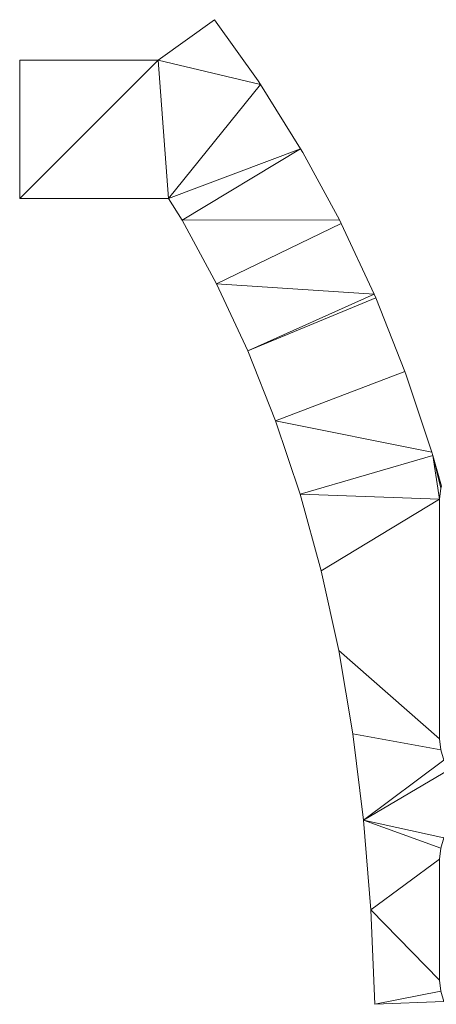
# Model space of a CAD drawing. Header units: millimetres. Extents: x -38221 to 49500, y -52000 to 43639.
# Tile 12 of 19: x 2000 to 8020, y 3364 to 17582. Entities that reach past the tile are written whole.
import ezdxf

# ---------------------------------------------------------------- set-up
doc = ezdxf.new("R2010")
doc.units = ezdxf.units.MM
doc.layers.add('A-ROOF-____-OTLN', color=132, linetype='Continuous', lineweight=9)

msp = doc.modelspace()

# ---------------------------------------------------------------- meshes
at = {"layer": 'A-ROOF-____-OTLN', "color": 10}
mesh = msp.add_polyface(dxfattribs=at)
corners = [(6815, 7272, 2900), (6610, 8473, 2900), (6355, 9626, 2900), (6051, 10731, 2900), (5698, 11789, 2900), (5296, 12801, 2900), (4846, 13766, 2900), (4348, 14686, 2900), (4152, 15000, 2900), (2000, 15000, 2900), (2000, 17000, 2900), (4000, 17000, 2900), (4813, 17582, 2900), (5445, 16700, 2900), (5480, 16648, 2900), (6060, 15720, 2900), (6092, 15666, 2900), (6619, 14692, 2900), (6646, 14639, 2900), (7121, 13619, 2900), (7144, 13566, 2900), (7567, 12501, 2900), (7586, 12449, 2900), (7957, 11338, 2900), (7972, 11287, 2900), (8093, 10848, 2900), (8083, 10817, 2900), (8068, 10661, 2900), (8068, 7197, 2900), (8083, 7040, 2900), (8129, 6890, 2900), (8203, 6752, 2900), (8302, 6631, 2900), (8423, 6531, 2900), (8562, 6457, 2900), (8712, 6412, 2900), (8868, 6397, 2900), (8939, 6397, 2900), (8956, 6261, 2900), (8868, 6261, 2900), (8712, 6245, 2900), (8562, 6200, 2900), (8423, 6126, 2900), (8302, 6026, 2900), (8203, 5905, 2900), (8129, 5767, 2900), (8083, 5617, 2900), (8068, 5461, 2900), (8068, 3711, 2900), (8083, 3555, 2900), (8129, 3405, 2900), (7130, 3364, 2900), (7075, 4728, 2900), (6970, 6024, 2900)]
mesh.append_faces([[corners[k] for k in face] for face in [(11, 9, 10), (51, 49, 50)]], dxfattribs={"vtx0": -1, "color": 10})
mesh.append_faces([[corners[k] for k in face] for face in [(19, 6, 18), (46, 53, 45), (33, 43, 32), (48, 52, 47)]], dxfattribs={"vtx0": -1, "vtx1": -1, "color": 10})
mesh.append_faces([[corners[k] for k in face] for face in [(11, 14, 8, 9)]], dxfattribs={"vtx0": -1, "vtx1": -1, "vtx3": -1, "color": 10})
mesh.append_faces([[corners[k] for k in face] for face in [(21, 4, 5, 20), (47, 52, 53, 46), (30, 53, 0, 29), (15, 7, 8, 14), (32, 43, 44, 31)]], dxfattribs={"vtx0": -1, "vtx2": -1, "color": 10})
mesh.append_faces([[corners[k] for k in face] for face in [(27, 2, 3, 24)]], dxfattribs={"vtx0": -1, "vtx2": -1, "vtx3": -1, "color": 10})
mesh.append_faces([[corners[k] for k in face] for face in [(4, 21, 22, 23)]], dxfattribs={"vtx0": -1, "vtx3": -1, "color": 10})
mesh.append_faces([[corners[k] for k in face] for face in [(16, 17, 7, 15), (26, 27, 24), (30, 31, 53)]], dxfattribs={"vtx1": -1, "vtx2": -1, "color": 10})
mesh.append_faces([[corners[k] for k in face] for face in [(44, 45, 53, 31)]], dxfattribs={"vtx1": -1, "vtx2": -1, "vtx3": -1, "color": 10})
mesh.append_faces([[corners[k] for k in face] for face in [(1, 2, 27, 28), (3, 4, 23, 24), (51, 52, 48, 49), (0, 1, 28, 29), (19, 20, 5, 6), (6, 7, 17, 18), (42, 43, 33, 34), (40, 41, 35, 36), (39, 40, 36, 37), (41, 42, 34, 35)]], dxfattribs={"vtx1": -1, "vtx3": -1, "color": 10})
mesh.append_faces([[corners[k] for k in face] for face in [(37, 38, 39), (24, 25, 26)]], dxfattribs={"vtx2": -1, "color": 10})
mesh.append_faces([[corners[k] for k in face] for face in [(11, 12, 13, 14)]], dxfattribs={"vtx3": -1, "color": 10})
mesh = msp.add_polyface(dxfattribs=at)
corners = [(6610, 8473, 3025), (6815, 7272, 3025), (6970, 6024, 3025), (7075, 4728, 3025), (7130, 3364, 3025), (8129, 3405, 3025), (8083, 3555, 3025), (8068, 3711, 3025), (8068, 5461, 3025), (8083, 5617, 3025), (8129, 5767, 3025), (8203, 5905, 3025), (8302, 6026, 3025), (8423, 6126, 3025), (8562, 6200, 3025), (8712, 6245, 3025), (8868, 6261, 3025), (8956, 6261, 3025), (8939, 6397, 3025), (8868, 6397, 3025), (8712, 6412, 3025), (8562, 6457, 3025), (8423, 6531, 3025), (8302, 6631, 3025), (8203, 6752, 3025), (8129, 6890, 3025), (8083, 7040, 3025), (8068, 7197, 3025), (8068, 10661, 3025), (8083, 10817, 3025), (8093, 10848, 3025), (7972, 11287, 3025), (7957, 11338, 3025), (7586, 12449, 3025), (7567, 12501, 3025), (7144, 13566, 3025), (7121, 13619, 3025), (6646, 14639, 3025), (6619, 14692, 3025), (6092, 15666, 3025), (6060, 15720, 3025), (5480, 16648, 3025), (5445, 16700, 3025), (4813, 17582, 3025), (4000, 17000, 3025), (2000, 17000, 3025), (2000, 15000, 3025), (4152, 15000, 3025), (4348, 14686, 3025), (4846, 13766, 3025), (5296, 12801, 3025), (5698, 11789, 3025), (6051, 10731, 3025), (6355, 9626, 3025)]
mesh.append_faces([[corners[k] for k in face] for face in [(10, 2, 9), (8, 3, 7)]], dxfattribs={"vtx0": -1, "vtx1": -1, "color": 10})
mesh.append_faces([[corners[k] for k in face] for face in [(41, 44, 47, 40)]], dxfattribs={"vtx0": -1, "vtx1": -1, "vtx2": -1, "color": 10})
mesh.append_faces([[corners[k] for k in face] for face in [(28, 53, 0, 27), (28, 52, 53), (32, 51, 52, 31), (7, 3, 4, 6), (27, 0, 1, 26), (50, 35, 36), (40, 47, 48), (38, 48, 49, 37), (2, 24, 25)]], dxfattribs={"vtx0": -1, "vtx2": -1, "color": 10})
mesh.append_faces([[corners[k] for k in face] for face in [(2, 10, 11, 24)]], dxfattribs={"vtx0": -1, "vtx2": -1, "vtx3": -1, "color": 10})
mesh.append_faces([[corners[k] for k in face] for face in [(48, 38, 39, 40)]], dxfattribs={"vtx0": -1, "vtx3": -1, "color": 10})
mesh.append_faces([[corners[k] for k in face] for face in [(5, 6, 4)]], dxfattribs={"vtx1": -1, "color": 10})
mesh.append_faces([[corners[k] for k in face] for face in [(33, 34, 51, 32)]], dxfattribs={"vtx1": -1, "vtx2": -1, "color": 10})
mesh.append_faces([[corners[k] for k in face] for face in [(28, 29, 31, 52)]], dxfattribs={"vtx1": -1, "vtx2": -1, "vtx3": -1, "color": 10})
mesh.append_faces([[corners[k] for k in face] for face in [(50, 51, 34, 35), (2, 3, 8, 9), (1, 2, 25, 26), (36, 37, 49, 50), (12, 13, 22, 23), (11, 12, 23, 24), (14, 15, 20, 21), (15, 16, 19, 20), (13, 14, 21, 22)]], dxfattribs={"vtx1": -1, "vtx3": -1, "color": 10})
mesh.append_faces([[corners[k] for k in face] for face in [(42, 43, 44, 41), (29, 30, 31)]], dxfattribs={"vtx2": -1, "color": 10})
mesh.append_faces([[corners[k] for k in face] for face in [(44, 45, 46, 47), (16, 17, 18, 19)]], dxfattribs={"vtx3": -1, "color": 10})
mesh = msp.add_polyface(dxfattribs=at)
corners = [(4000, 17000, 3025), (4813, 17582, 3025), (4813, 17582, 2900), (4000, 17000, 2900)]
mesh.append_faces([[corners[k] for k in face] for face in [(1, 2, 3, 0)]], dxfattribs={"color": 10})
mesh = msp.add_polyface(dxfattribs=at)
corners = [(4813, 17582, 3025), (5445, 16700, 3025), (5445, 16700, 2900), (4813, 17582, 2900)]
mesh.append_faces([[corners[k] for k in face] for face in [(1, 2, 3, 0)]], dxfattribs={"color": 10})
mesh = msp.add_polyface(dxfattribs=at)
corners = [(2000, 15000, 3025), (2000, 17000, 3025), (2000, 17000, 2900), (2000, 15000, 2900)]
mesh.append_faces([[corners[k] for k in face] for face in [(1, 2, 3, 0)]], dxfattribs={"color": 10})
mesh = msp.add_polyface(dxfattribs=at)
corners = [(2000, 17000, 3025), (4000, 17000, 3025), (4000, 17000, 2900), (2000, 17000, 2900)]
mesh.append_faces([[corners[k] for k in face] for face in [(1, 2, 3, 0)]], dxfattribs={"color": 10})
mesh = msp.add_polyface(dxfattribs=at)
corners = [(5445, 16700, 3025), (5480, 16648, 3025), (5480, 16648, 2900), (5445, 16700, 2900)]
mesh.append_faces([[corners[k] for k in face] for face in [(0, 1, 2, 3)]], dxfattribs={"color": 10})
mesh = msp.add_polyface(dxfattribs=at)
corners = [(5480, 16648, 3025), (6060, 15720, 3025), (6060, 15720, 2900), (5480, 16648, 2900)]
mesh.append_faces([[corners[k] for k in face] for face in [(1, 2, 3, 0)]], dxfattribs={"color": 10})
mesh = msp.add_polyface(dxfattribs=at)
corners = [(6060, 15720, 3025), (6092, 15666, 3025), (6092, 15666, 2900), (6060, 15720, 2900)]
mesh.append_faces([[corners[k] for k in face] for face in [(1, 2, 3, 0)]], dxfattribs={"color": 10})
mesh = msp.add_polyface(dxfattribs=at)
corners = [(6092, 15666, 3025), (6619, 14692, 3025), (6619, 14692, 2900), (6092, 15666, 2900)]
mesh.append_faces([[corners[k] for k in face] for face in [(1, 2, 3, 0)]], dxfattribs={"color": 10})
mesh = msp.add_polyface(dxfattribs=at)
corners = [(4152, 15000, 3025), (2000, 15000, 3025), (2000, 15000, 2900), (4152, 15000, 2900)]
mesh.append_faces([[corners[k] for k in face] for face in [(1, 2, 3, 0)]], dxfattribs={"color": 10})
mesh = msp.add_polyface(dxfattribs=at)
corners = [(4348, 14686, 3025), (4152, 15000, 3025), (4152, 15000, 2900), (4348, 14686, 2900)]
mesh.append_faces([[corners[k] for k in face] for face in [(1, 2, 3, 0)]], dxfattribs={"color": 10})
mesh = msp.add_polyface(dxfattribs=at)
corners = [(4846, 13766, 3025), (4348, 14686, 3025), (4348, 14686, 2900), (4846, 13766, 2900)]
mesh.append_faces([[corners[k] for k in face] for face in [(0, 1, 2, 3)]], dxfattribs={"color": 10})
mesh = msp.add_polyface(dxfattribs=at)
corners = [(6619, 14692, 3025), (6646, 14639, 3025), (6646, 14639, 2900), (6619, 14692, 2900)]
mesh.append_faces([[corners[k] for k in face] for face in [(1, 2, 3, 0)]], dxfattribs={"color": 10})
mesh = msp.add_polyface(dxfattribs=at)
corners = [(6646, 14639, 3025), (7121, 13619, 3025), (7121, 13619, 2900), (6646, 14639, 2900)]
mesh.append_faces([[corners[k] for k in face] for face in [(0, 1, 2, 3)]], dxfattribs={"color": 10})
mesh = msp.add_polyface(dxfattribs=at)
corners = [(5296, 12801, 3025), (4846, 13766, 3025), (4846, 13766, 2900), (5296, 12801, 2900)]
mesh.append_faces([[corners[k] for k in face] for face in [(0, 1, 2, 3)]], dxfattribs={"color": 10})
mesh = msp.add_polyface(dxfattribs=at)
corners = [(7121, 13619, 3025), (7144, 13566, 3025), (7144, 13566, 2900), (7121, 13619, 2900)]
mesh.append_faces([[corners[k] for k in face] for face in [(1, 2, 3, 0)]], dxfattribs={"color": 10})
mesh = msp.add_polyface(dxfattribs=at)
corners = [(7144, 13566, 3025), (7567, 12501, 3025), (7567, 12501, 2900), (7144, 13566, 2900)]
mesh.append_faces([[corners[k] for k in face] for face in [(1, 2, 3, 0)]], dxfattribs={"color": 10})
mesh = msp.add_polyface(dxfattribs=at)
corners = [(5698, 11789, 3025), (5296, 12801, 3025), (5296, 12801, 2900), (5698, 11789, 2900)]
mesh.append_faces([[corners[k] for k in face] for face in [(1, 2, 3, 0)]], dxfattribs={"color": 10})
mesh = msp.add_polyface(dxfattribs=at)
corners = [(7567, 12501, 3025), (7586, 12449, 3025), (7586, 12449, 2900), (7567, 12501, 2900)]
mesh.append_faces([[corners[k] for k in face] for face in [(1, 2, 3, 0)]], dxfattribs={"color": 10})
mesh = msp.add_polyface(dxfattribs=at)
corners = [(7586, 12449, 3025), (7957, 11338, 3025), (7957, 11338, 2900), (7586, 12449, 2900)]
mesh.append_faces([[corners[k] for k in face] for face in [(1, 2, 3, 0)]], dxfattribs={"color": 10})
mesh = msp.add_polyface(dxfattribs=at)
corners = [(6051, 10731, 3025), (5698, 11789, 3025), (5698, 11789, 2900), (6051, 10731, 2900)]
mesh.append_faces([[corners[k] for k in face] for face in [(0, 1, 2, 3)]], dxfattribs={"color": 10})
mesh = msp.add_polyface(dxfattribs=at)
corners = [(7957, 11338, 3025), (7972, 11287, 3025), (7972, 11287, 2900), (7957, 11338, 2900)]
mesh.append_faces([[corners[k] for k in face] for face in [(1, 2, 3, 0)]], dxfattribs={"color": 10})
mesh = msp.add_polyface(dxfattribs=at)
corners = [(7972, 11287, 3025), (8093, 10848, 3025), (8093, 10848, 2900), (7972, 11287, 2900)]
mesh.append_faces([[corners[k] for k in face] for face in [(0, 1, 2, 3)]], dxfattribs={"color": 10})
mesh = msp.add_polyface(dxfattribs=at)
corners = [(6355, 9626, 3025), (6051, 10731, 3025), (6051, 10731, 2900), (6355, 9626, 2900)]
mesh.append_faces([[corners[k] for k in face] for face in [(1, 2, 3, 0)]], dxfattribs={"color": 10})
mesh = msp.add_polyface(dxfattribs=at)
corners = [(6610, 8473, 3025), (6355, 9626, 3025), (6355, 9626, 2900), (6610, 8473, 2900)]
mesh.append_faces([[corners[k] for k in face] for face in [(1, 2, 3, 0)]], dxfattribs={"color": 10})
mesh = msp.add_polyface(dxfattribs=at)
corners = [(6815, 7272, 3025), (6610, 8473, 3025), (6610, 8473, 2900), (6815, 7272, 2900)]
mesh.append_faces([[corners[k] for k in face] for face in [(0, 1, 2, 3)]], dxfattribs={"color": 10})
mesh = msp.add_polyface(dxfattribs=at)
corners = [(6970, 6024, 3025), (6815, 7272, 3025), (6815, 7272, 2900), (6970, 6024, 2900)]
mesh.append_faces([[corners[k] for k in face] for face in [(1, 2, 3, 0)]], dxfattribs={"color": 10})
mesh = msp.add_polyface(dxfattribs=at)
corners = [(7075, 4728, 3025), (6970, 6024, 3025), (6970, 6024, 2900), (7075, 4728, 2900)]
mesh.append_faces([[corners[k] for k in face] for face in [(1, 2, 3, 0)]], dxfattribs={"color": 10})
mesh = msp.add_polyface(dxfattribs=at)
corners = [(7130, 3364, 3025), (7075, 4728, 3025), (7075, 4728, 2900), (7130, 3364, 2900)]
mesh.append_faces([[corners[k] for k in face] for face in [(0, 1, 2, 3)]], dxfattribs={"color": 10})
mesh = msp.add_polyface(dxfattribs=at)
corners = [(8129, 3405, 3025), (7130, 3364, 3025), (7130, 3364, 2900), (8129, 3405, 2900)]
mesh.append_faces([[corners[k] for k in face] for face in [(1, 2, 3, 0)]], dxfattribs={"color": 10})

doc.saveas('drawing.dxf')
